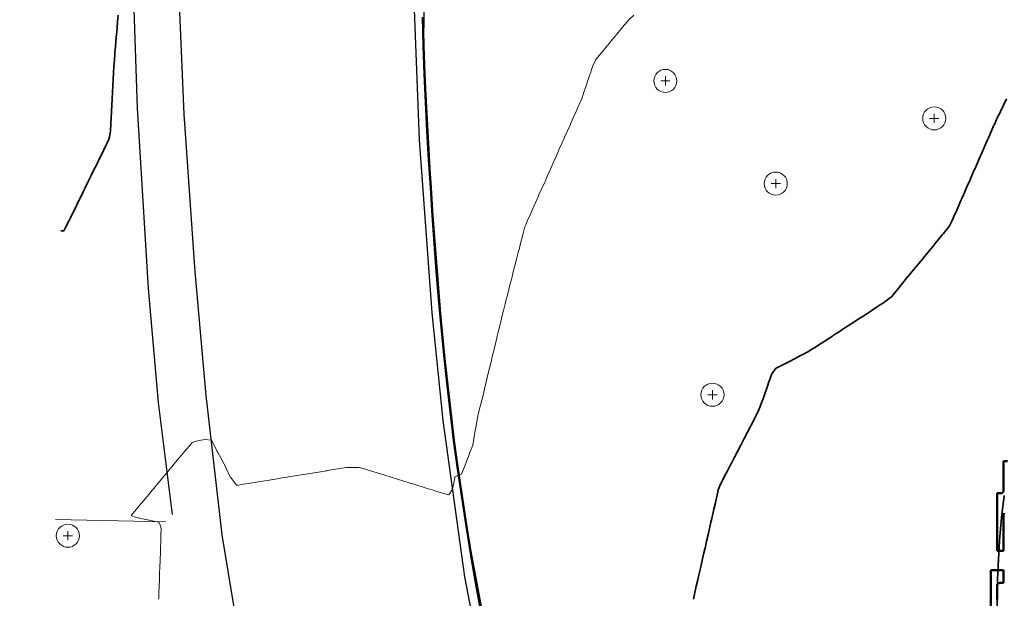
# Model space of a CAD drawing. Header units: metres. Extents: x -6552 to -6384, y 5654608 to 5654799.
# Tile 35 of 68: x -6551 to -6512, y 5654717 to 5654740. Entities that reach past the tile are written whole.
import ezdxf

# ---------------------------------------------------------------- set-up
doc = ezdxf.new("R2010")
doc.units = ezdxf.units.M
doc.header["$LTSCALE"] = 0.5
doc.linetypes.add('PHANTOM', pattern=[22, 12, -2, 2, -2, 2, -2])
for name, color, linetype, lineweight in [('L-HARD-PAVE', 8, 'Continuous', 35), ('L-SITE-LIMIT', 6, 'PHANTOM', 50), ('V-PROP-LINE', 7, 'PHANTOM', 50), ('V-ROAD-CURB', 7, 'Continuous', 25), ('V-ROAD-DW', 8, 'Continuous', 18), ('V-ROAD-SW', 8, 'Continuous', 25), ('V-TOPO-MAJR', 34, 'Continuous', 35), ('V-TOPO-MINR', 32, 'Continuous', 13), ('V-VEG-TREE', 94, 'Continuous', 18)]:
    doc.layers.add(name, color=color, linetype=linetype, lineweight=lineweight)

# ---------------------------------------------------------------- blocks, each defined once
blk = doc.blocks.new('VEG-TREE-DECID')
at = {"color": 0, "lineweight": -2}
for p, q in [((-0.6, 0), (0.6, 0)), ((0, -0.6), (0, 0.6))]:
    blk.add_line(p, q, dxfattribs=at)
blk.add_circle((0, 0), 1.5, dxfattribs=at)

msp = doc.modelspace()

# ---------------------------------------------------------------- linework, layer by layer
at = {"layer": 'L-HARD-PAVE'}
msp.add_lwpolyline([(-6512.5, 5654717.045), (-6512.494, 5654717.588), (-6512.494, 5654717.602), (-6512.482, 5654718.126), (-6512.482, 5654718.141), (-6512.464, 5654718.645), (-6512.463, 5654718.662), (-6512.44, 5654719.146), (-6512.439, 5654719.165), (-6512.41, 5654719.629), (-6512.408, 5654719.649), (-6512.373, 5654720.094), (-6512.371, 5654720.116), (-6512.33, 5654720.542), (-6512.328, 5654720.565), (-6512.281, 5654720.971), (-6512.278, 5654720.997), (-6512.225, 5654721.384), (-6512.221, 5654721.412)], dxfattribs=at)
at = {"layer": 'L-SITE-LIMIT'}
for points in [[(-6512.221, 5654720.721), (-6512.227, 5654720.713), (-6512.233, 5654720.706), (-6512.238, 5654720.697), (-6512.242, 5654720.688), (-6512.246, 5654720.679), (-6512.248, 5654720.67), (-6512.25, 5654720.66), (-6512.25, 5654720.65), (-6512.25, 5654719.252), (-6512.25, 5654719.25), (-6512.252, 5654719.25), (-6512.498, 5654719.25), (-6512.5, 5654719.25), (-6512.5, 5654719.252), (-6512.5, 5654721.498), (-6512.5, 5654721.5), (-6512.498, 5654721.5), (-6512.35, 5654721.5), (-6512.34, 5654721.5), (-6512.33, 5654721.502), (-6512.321, 5654721.504), (-6512.312, 5654721.508), (-6512.303, 5654721.512), (-6512.294, 5654721.517), (-6512.287, 5654721.523), (-6512.279, 5654721.529), (-6512.273, 5654721.537), (-6512.267, 5654721.544), (-6512.262, 5654721.553), (-6512.258, 5654721.562), (-6512.254, 5654721.571), (-6512.252, 5654721.58), (-6512.25, 5654721.59), (-6512.25, 5654721.6), (-6512.25, 5654722.748), (-6512.25, 5654722.75), (-6512.248, 5654722.75), (-6512.1, 5654722.75)], [(-6512.75, 5654714.6), (-6512.75, 5654718.498), (-6512.75, 5654718.5), (-6512.748, 5654718.5), (-6512.252, 5654718.5), (-6512.25, 5654718.5), (-6512.25, 5654718.498), (-6512.25, 5654718.002), (-6512.25, 5654718), (-6512.252, 5654718), (-6512.4, 5654718), (-6512.41, 5654718), (-6512.42, 5654717.998), (-6512.429, 5654717.996), (-6512.438, 5654717.992), (-6512.447, 5654717.988), (-6512.456, 5654717.983), (-6512.463, 5654717.977), (-6512.471, 5654717.971), (-6512.477, 5654717.963), (-6512.483, 5654717.956), (-6512.488, 5654717.947), (-6512.492, 5654717.938), (-6512.496, 5654717.929), (-6512.498, 5654717.92), (-6512.5, 5654717.91), (-6512.5, 5654717.9), (-6512.5, 5654717.35)]]:
    msp.add_lwpolyline(points, dxfattribs=at)
at = {"layer": 'V-PROP-LINE'}
msp.add_lwpolyline([(-6532.606, 5654716.812), (-6532.806, 5654717.941), (-6532.998, 5654719.071), (-6533.184, 5654720.203), (-6533.358, 5654721.317), (-6533.521, 5654722.433), (-6533.673, 5654723.55), (-6533.814, 5654724.668), (-6533.943, 5654725.788), (-6534.059, 5654726.874), (-6534.165, 5654727.96), (-6534.262, 5654729.046), (-6534.351, 5654730.133), (-6534.434, 5654731.221), (-6534.509, 5654732.309), (-6534.579, 5654733.399), (-6534.648, 5654734.507), (-6534.714, 5654735.616), (-6534.775, 5654736.725), (-6534.826, 5654737.834), (-6534.864, 5654738.943), (-6534.885, 5654740.053)], dxfattribs=at)
at = {"layer": 'V-ROAD-CURB'}
for points in [[(-6550.602, 5654785.952), (-6546.096, 5654784.669), (-6545.002, 5654784.215), (-6543.513, 5654783.388), (-6542.868, 5654782.872), (-6542.477, 5654782.28), (-6542.004, 5654781.128), (-6541.748, 5654779.95), (-6541.68, 5654778.723), (-6541.747, 5654777.548), (-6541.996, 5654775.852), (-6542.715, 5654769.216), (-6543.428, 5654762.583), (-6544.007, 5654755.828), (-6544.205, 5654750.66), (-6544.404, 5654745.487), (-6544.384, 5654740.568), (-6544.199, 5654736.265), (-6543.77, 5654730.13), (-6543.352, 5654725.308), (-6542.723, 5654719.873), (-6541.749, 5654713.983)], [(-6532.072, 5654712.095), (-6533.244, 5654718.24), (-6534.098, 5654724.337), (-6534.521, 5654728.522), (-6535.015, 5654735.265), (-6535.219, 5654740.686), (-6535.082, 5654749.069), (-6534.822, 5654753.84), (-6534.417, 5654759.439), (-6534.001, 5654763.386), (-6533.525, 5654766.367), (-6533.139, 5654767.602), (-6532.671, 5654768.566), (-6531.839, 5654769.883), (-6530.329, 5654771.745), (-6529.852, 5654772.143), (-6528.894, 5654772.772), (-6527.652, 5654773.316), (-6526.713, 5654773.617), (-6524.485, 5654773.97), (-6521.121, 5654774.198), (-6515.704, 5654774.14), (-6510.291, 5654774.081)], [(-6534.554, 5654732.993), (-6534.134, 5654727.662)]]:
    msp.add_lwpolyline(points, dxfattribs=at)
at = {"layer": 'V-ROAD-DW'}
msp.add_lwpolyline([(-6549.204, 5654720.478), (-6544.912, 5654720.377)], dxfattribs=at)
at = {"layer": 'V-ROAD-SW'}
for points in [[(-6544.652, 5654720.667), (-6545.191, 5654725.032), (-6545.58, 5654729.471), (-6546.011, 5654736.501), (-6546.22, 5654742.692), (-6546.167, 5654750.319), (-6545.76, 5654755.421), (-6545.352, 5654760.531)], [(-6534.812, 5654746.347), (-6534.858, 5654738.67), (-6534.551, 5654732.989)], [(-6534.139, 5654727.664), (-6533.646, 5654723.329), (-6533.112, 5654719.724), (-6531.577, 5654711.554), (-6530.604, 5654707.415), (-6529.162, 5654701.793), (-6527.262, 5654695.295), (-6525.29, 5654689.659), (-6524.308, 5654687.085), (-6521.8, 5654681.097), (-6519.483, 5654676.376), (-6516.912, 5654671.564), (-6514.32, 5654666.763)]]:
    msp.add_lwpolyline(points, dxfattribs=at)
at = {"layer": 'V-TOPO-MAJR'}
for points in [[(-6546.766, 5654740.125), (-6546.787, 5654739.875), (-6546.807, 5654739.625), (-6546.828, 5654739.375), (-6546.849, 5654739.125), (-6546.87, 5654738.875), (-6546.875, 5654738.817), (-6546.891, 5654738.625), (-6546.911, 5654738.375), (-6546.927, 5654738.125), (-6546.94, 5654737.875), (-6546.953, 5654737.625), (-6546.967, 5654737.375), (-6546.979, 5654737.125), (-6546.993, 5654736.875), (-6547.006, 5654736.625), (-6547.019, 5654736.375), (-6547.032, 5654736.125), (-6547.046, 5654735.875), (-6547.059, 5654735.625), (-6547.102, 5654735.375), (-6547.125, 5654735.278), (-6547.201, 5654735.125), (-6547.323, 5654734.875), (-6547.375, 5654734.77), (-6547.446, 5654734.625), (-6547.57, 5654734.375), (-6547.625, 5654734.263), (-6547.693, 5654734.125), (-6547.817, 5654733.875), (-6547.875, 5654733.757), (-6547.94, 5654733.625), (-6548.062, 5654733.375), (-6548.125, 5654733.248), (-6548.186, 5654733.125), (-6548.309, 5654732.875), (-6548.375, 5654732.74), (-6548.432, 5654732.625), (-6548.556, 5654732.375), (-6548.625, 5654732.234), (-6548.678, 5654732.125), (-6548.802, 5654731.875), (-6548.875, 5654731.727), (-6549, 5654731.727)], [(-6512.133, 5654736.875), (-6512.252, 5654736.625), (-6512.371, 5654736.375), (-6512.375, 5654736.367), (-6512.494, 5654736.125), (-6512.61, 5654735.875), (-6512.625, 5654735.841), (-6512.72, 5654735.625), (-6512.83, 5654735.375), (-6512.875, 5654735.272), (-6512.938, 5654735.125), (-6513.049, 5654734.875), (-6513.125, 5654734.703), (-6513.159, 5654734.625), (-6513.267, 5654734.375), (-6513.375, 5654734.133), (-6513.379, 5654734.125), (-6513.487, 5654733.875), (-6513.595, 5654733.625), (-6513.625, 5654733.558), (-6513.707, 5654733.375), (-6513.815, 5654733.125), (-6513.875, 5654732.987), (-6513.924, 5654732.875), (-6514.035, 5654732.625), (-6514.125, 5654732.418), (-6514.144, 5654732.375), (-6514.256, 5654732.125), (-6514.375, 5654731.89), (-6514.382, 5654731.875), (-6514.589, 5654731.625), (-6514.625, 5654731.581), (-6514.795, 5654731.375), (-6514.875, 5654731.279), (-6515, 5654731.125), (-6515.125, 5654730.974), (-6515.207, 5654730.875), (-6515.375, 5654730.672), (-6515.414, 5654730.625), (-6515.618, 5654730.375), (-6515.625, 5654730.366), (-6515.825, 5654730.125), (-6515.875, 5654730.064), (-6516.031, 5654729.875), (-6516.125, 5654729.761), (-6516.236, 5654729.625), (-6516.375, 5654729.457), (-6516.443, 5654729.375), (-6516.625, 5654729.155), (-6516.654, 5654729.125), (-6516.875, 5654728.957), (-6517.002, 5654728.875), (-6517.125, 5654728.795), (-6517.375, 5654728.631), (-6517.385, 5654728.625), (-6517.625, 5654728.468), (-6517.767, 5654728.375), (-6517.875, 5654728.305), (-6518.125, 5654728.144), (-6518.154, 5654728.125), (-6518.375, 5654727.979), (-6518.537, 5654727.875), (-6518.625, 5654727.817), (-6518.875, 5654727.654), (-6518.919, 5654727.625), (-6519.125, 5654727.49), (-6519.301, 5654727.375), (-6519.375, 5654727.328), (-6519.625, 5654727.166), (-6519.693, 5654727.125), (-6519.875, 5654727.013), (-6520.125, 5654726.885), (-6520.144, 5654726.875), (-6520.375, 5654726.755), (-6520.625, 5654726.625), (-6520.625, 5654726.625), (-6520.875, 5654726.495), (-6521.112, 5654726.375), (-6521.125, 5654726.366), (-6521.294, 5654726.125), (-6521.375, 5654725.894), (-6521.381, 5654725.875), (-6521.469, 5654725.625), (-6521.557, 5654725.375), (-6521.625, 5654725.181), (-6521.644, 5654725.125), (-6521.732, 5654724.875), (-6521.842, 5654724.625), (-6521.875, 5654724.561), (-6521.971, 5654724.375), (-6522.101, 5654724.125), (-6522.125, 5654724.078), (-6522.23, 5654723.875), (-6522.363, 5654723.625), (-6522.375, 5654723.602), (-6522.492, 5654723.375), (-6522.622, 5654723.125), (-6522.625, 5654723.119), (-6522.752, 5654722.875), (-6522.875, 5654722.637), (-6522.881, 5654722.625), (-6523.014, 5654722.375), (-6523.125, 5654722.16), (-6523.143, 5654722.125), (-6523.273, 5654721.875), (-6523.37, 5654721.625), (-6523.375, 5654721.606), (-6523.428, 5654721.375), (-6523.485, 5654721.125), (-6523.542, 5654720.875), (-6523.599, 5654720.625), (-6523.625, 5654720.51), (-6523.656, 5654720.375), (-6523.713, 5654720.125), (-6523.77, 5654719.875), (-6523.827, 5654719.625), (-6523.875, 5654719.413), (-6523.884, 5654719.375), (-6523.941, 5654719.125), (-6523.998, 5654718.875), (-6524.055, 5654718.625), (-6524.112, 5654718.375), (-6524.125, 5654718.317), (-6524.169, 5654718.125), (-6524.227, 5654717.875), (-6524.283, 5654717.625), (-6524.34, 5654717.375)]]:
    msp.add_lwpolyline(points, dxfattribs=at)
at = {"layer": 'V-TOPO-MINR'}
msp.add_lwpolyline([(-6526.663, 5654740.125), (-6526.875, 5654739.933), (-6526.923, 5654739.875), (-6527.125, 5654739.632), (-6527.131, 5654739.625), (-6527.338, 5654739.375), (-6527.375, 5654739.33), (-6527.545, 5654739.125), (-6527.625, 5654739.029), (-6527.753, 5654738.875), (-6527.875, 5654738.728), (-6527.959, 5654738.625), (-6528.125, 5654738.417), (-6528.156, 5654738.375), (-6528.272, 5654738.125), (-6528.357, 5654737.875), (-6528.375, 5654737.82), (-6528.439, 5654737.625), (-6528.524, 5654737.375), (-6528.61, 5654737.125), (-6528.625, 5654737.081), (-6528.696, 5654736.875), (-6528.803, 5654736.625), (-6528.875, 5654736.464), (-6528.914, 5654736.375), (-6529.025, 5654736.125), (-6529.125, 5654735.901), (-6529.137, 5654735.875), (-6529.248, 5654735.625), (-6529.359, 5654735.375), (-6529.375, 5654735.339), (-6529.47, 5654735.125), (-6529.581, 5654734.875), (-6529.625, 5654734.776), (-6529.692, 5654734.625), (-6529.803, 5654734.375), (-6529.875, 5654734.214), (-6529.915, 5654734.125), (-6530.027, 5654733.875), (-6530.125, 5654733.652), (-6530.137, 5654733.625), (-6530.249, 5654733.375), (-6530.361, 5654733.125), (-6530.375, 5654733.094), (-6530.472, 5654732.875), (-6530.583, 5654732.625), (-6530.625, 5654732.531), (-6530.694, 5654732.375), (-6530.806, 5654732.125), (-6530.875, 5654731.958), (-6530.908, 5654731.875), (-6530.972, 5654731.625), (-6531.037, 5654731.375), (-6531.101, 5654731.125), (-6531.125, 5654731.033), (-6531.167, 5654730.875), (-6531.231, 5654730.625), (-6531.295, 5654730.375), (-6531.36, 5654730.125), (-6531.375, 5654730.065), (-6531.424, 5654729.875), (-6531.49, 5654729.625), (-6531.554, 5654729.375), (-6531.618, 5654729.125), (-6531.625, 5654729.099), (-6531.683, 5654728.875), (-6531.743, 5654728.625), (-6531.804, 5654728.375), (-6531.864, 5654728.125), (-6531.875, 5654728.08), (-6531.926, 5654727.875), (-6531.987, 5654727.625), (-6532.047, 5654727.375), (-6532.107, 5654727.125), (-6532.125, 5654727.051), (-6532.167, 5654726.875), (-6532.228, 5654726.625), (-6532.288, 5654726.375), (-6532.348, 5654726.125), (-6532.375, 5654726.014), (-6532.408, 5654725.875), (-6532.469, 5654725.625), (-6532.529, 5654725.375), (-6532.589, 5654725.125), (-6532.625, 5654724.982), (-6532.652, 5654724.875), (-6532.712, 5654724.625), (-6532.764, 5654724.375), (-6532.813, 5654724.125), (-6532.858, 5654723.875), (-6532.875, 5654723.772), (-6532.9, 5654723.625), (-6532.944, 5654723.375), (-6533.037, 5654723.125), (-6533.125, 5654722.894), (-6533.132, 5654722.875), (-6533.229, 5654722.625), (-6533.325, 5654722.375), (-6533.375, 5654722.247), (-6533.625, 5654722.146), (-6533.636, 5654722.125), (-6533.673, 5654721.875), (-6533.748, 5654721.625), (-6533.875, 5654721.431), (-6534.125, 5654721.506), (-6534.375, 5654721.581), (-6534.51, 5654721.625), (-6534.625, 5654721.662), (-6534.875, 5654721.737), (-6535.125, 5654721.812), (-6535.317, 5654721.875), (-6535.375, 5654721.894), (-6535.625, 5654721.969), (-6535.875, 5654722.044), (-6536.125, 5654722.125), (-6536.125, 5654722.125), (-6536.375, 5654722.2), (-6536.625, 5654722.275), (-6536.875, 5654722.356), (-6536.938, 5654722.375), (-6537.125, 5654722.431), (-6537.375, 5654722.506), (-6537.625, 5654722.506), (-6537.875, 5654722.5), (-6538.125, 5654722.461), (-6538.375, 5654722.421), (-6538.625, 5654722.378), (-6538.642, 5654722.375), (-6538.875, 5654722.337), (-6539.125, 5654722.297), (-6539.375, 5654722.257), (-6539.625, 5654722.215), (-6539.875, 5654722.173), (-6540.125, 5654722.133), (-6540.175, 5654722.125), (-6540.375, 5654722.092), (-6540.625, 5654722.05), (-6540.875, 5654722.009), (-6541.125, 5654721.969), (-6541.375, 5654721.927), (-6541.625, 5654721.886), (-6541.692, 5654721.875), (-6541.875, 5654721.845), (-6542.125, 5654721.804), (-6542.204, 5654721.875), (-6542.375, 5654722.116), (-6542.379, 5654722.125), (-6542.509, 5654722.375), (-6542.625, 5654722.599), (-6542.638, 5654722.625), (-6542.767, 5654722.875), (-6542.875, 5654723.083), (-6542.9, 5654723.125), (-6543.025, 5654723.375), (-6543.125, 5654723.569), (-6543.375, 5654723.597), (-6543.625, 5654723.557), (-6543.875, 5654723.481), (-6543.962, 5654723.375), (-6544.125, 5654723.191), (-6544.179, 5654723.125), (-6544.375, 5654722.887), (-6544.385, 5654722.875), (-6544.593, 5654722.625), (-6544.625, 5654722.586), (-6544.798, 5654722.375), (-6544.875, 5654722.283), (-6545.008, 5654722.125), (-6545.125, 5654721.984), (-6545.216, 5654721.875), (-6545.375, 5654721.684), (-6545.424, 5654721.625), (-6545.625, 5654721.383), (-6545.631, 5654721.375), (-6545.842, 5654721.125), (-6545.875, 5654721.086), (-6546.05, 5654720.875), (-6546.125, 5654720.785), (-6546.258, 5654720.625), (-6546.125, 5654720.584), (-6545.875, 5654720.516), (-6545.625, 5654720.459), (-6545.375, 5654720.412), (-6545.175, 5654720.375), (-6545.125, 5654720.255), (-6545.09, 5654720.125), (-6545.094, 5654719.875), (-6545.102, 5654719.625), (-6545.111, 5654719.375), (-6545.119, 5654719.125), (-6545.125, 5654718.999), (-6545.131, 5654718.875), (-6545.139, 5654718.625), (-6545.148, 5654718.375), (-6545.156, 5654718.125), (-6545.165, 5654717.875), (-6545.174, 5654717.625), (-6545.182, 5654717.375)], dxfattribs=at)

# ---------------------------------------------------------------- block references
at = {"layer": 'V-VEG-TREE', "xscale": 0.3, "yscale": 0.3}
for p in [(-6525.434, 5654737.566), (-6514.953, 5654736.108), (-6521.13, 5654733.564), (-6523.597, 5654725.335), (-6548.725, 5654719.842)]:
    msp.add_blockref('VEG-TREE-DECID', p, dxfattribs=at)

doc.saveas('drawing.dxf')
